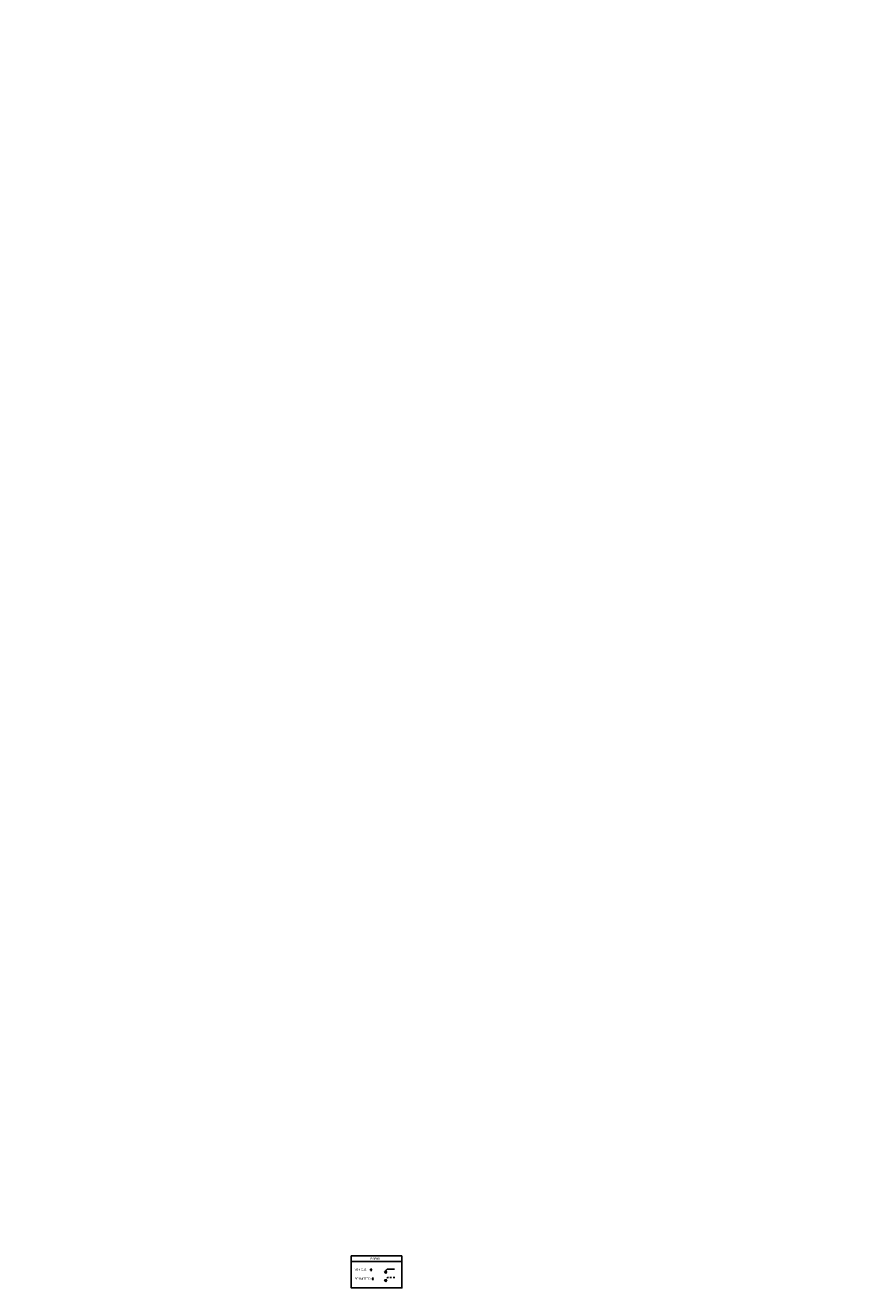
# Model space of a CAD drawing. Header units: feet. Extents: x -492 to 323056, y -284 to 581286.
# Tile 29 of 33: x 95 to 147, y -102 to -22. Entities that reach past the tile are written whole.
import ezdxf
from ezdxf.enums import TextEntityAlignment as Align

# ---------------------------------------------------------------- set-up
doc = ezdxf.new("R2010")
doc.units = ezdxf.units.FT
doc.header["$MEASUREMENT"] = 0
doc.linetypes.add('F', pattern=[0.15, 0.1, -0.05])
for name, color, linetype in [('SH_Data', 7, 'Continuous'), ('ST_Details', 4, 'Continuous'), ('TEXT-DED', 10, 'Continuous')]:
    doc.layers.add(name, color=color, linetype=linetype)
doc.styles.add('Slanted-Normal', font='font31.shx', dxfattribs={"height": 0.14})
doc.styles.get("Standard").update_dxf_attribs({"font": 'font31.shx'})
doc.dimstyles.get("Standard").update_dxf_attribs({"dimtxt": 0.18, "dimasz": 0.18, "dimexe": 0.18, "dimexo": 0.0625, "dimgap": 0.09, "dimtad": 0, "dimtih": 1, "dimtoh": 1, "dimdec": 4, "dimzin": 0, "dimdsep": 46, "dimtxsty": 'Standard', "dimcen": 0.09, "dimadec": 0, "dimazin": 0, "dimtfac": 1, "dimtdec": 4, "dimtofl": 0, "dimtmove": 0, "dimatfit": 3, "dimfxl": 1, "dimtolj": 1, "dimtzin": 0, "dimarcsym": 0})

# ---------------------------------------------------------------- blocks, each defined once
blk = doc.blocks.new('*D1096')
at = {"layer": 'TEXT-DED', "color": 0, "lineweight": -2, "transparency": 16777216}
blk.add_arc((88.583, -118.52), 0.636, 191.27249, 258.72751, dxfattribs=at)
at = {"layer": 'TEXT-DED', "color": 0, "transparency": 16777216}
for points in [[(87.938, -118.647), (87.979, -118.643), (87.946, -118.52)], [(88.46, -119.124), (88.456, -119.165), (88.583, -119.157)]]:
    blk.add_solid(points, dxfattribs=at)

msp = doc.modelspace()

# ---------------------------------------------------------------- linework, layer by layer
at = {"layer": 'SH_Data', "color": 3}
msp.add_line((115.42681, -99.86471), (118.62876, -99.86471), dxfattribs=at)
at = {"layer": 'SH_Data', "color": 3, "flags": 128}
msp.add_lwpolyline([(118.62876, -99.51471), (115.42681, -99.51471), (115.42681, -101.53531), (118.62876, -101.53531), (118.62876, -99.51471)], close=True, dxfattribs=at)
at = {"layer": 'ST_Details'}
for p, q in [((117.53674, -100.4878), (117.68258, -100.48755)), ((117.53674, -100.4878), (117.60987, -100.61397)), ((117.68258, -100.48755), (117.60987, -100.61397)), ((118.17191, -100.3409), (117.75525, -100.3416)), ((117.53965, -101.01972), (117.68548, -101.01948)), ((117.53965, -101.01972), (117.61277, -101.14589)), ((117.68548, -101.01948), (117.61277, -101.14589))]:
    msp.add_line(p, q, dxfattribs=at)
at = {"layer": 'ST_Details', "linetype": 'F', "flags": 128}
msp.add_lwpolyline([(118.17482, -100.87282), (117.75815, -100.87352, 0.41421356), (117.61256, -101.0196)], format="xyb", dxfattribs=at)
at = {"layer": 'ST_Details'}
msp.add_arc((117.75549, -100.48743), 0.14583, 90.0957208, 180.0957208, dxfattribs=at)
at = {"layer": 'TEXT-DED'}
for p, q in [((116.67957, -100.29599), (116.67957, -100.46363)), ((116.79984, -100.87219), (116.79984, -101.03982))]:
    msp.add_line(p, q, dxfattribs=at)
for centre in [(116.67852, -100.3775), (116.7988, -100.95369)]:
    msp.add_circle(centre, 0.03739, dxfattribs=at)

# ---------------------------------------------------------------- texts
at = {"layer": 'TEXT-DED', "style": 'Slanted-Normal'}
msp.add_text('LEGEND', height=0.125, dxfattribs=at).set_placement((116.90624, -99.68971), align=Align.MIDDLE_CENTER)
for s, p in [('VEHICLE ', (115.64496, -100.31266)), ('PERMITTED ', (115.64496, -100.88886))]:
    msp.add_text(s, height=0.125, dxfattribs=at).set_placement(p, align=Align.TOP_LEFT)

# ---------------------------------------------------------------- dimensions: what is measured, and where the dimension line sits
at = {"layer": 'TEXT-DED'}
dim = msp.add_angular_dim_2l(base=(88.26454, -119.07157), line1=((88.58273, -121.39636), (88.58273, -118.52045)), line2=((90.06555, -118.52045), (87.40177, -118.52045)), text=' ', dimstyle='Standard', override={"dimscale": 1, "dimasz": 0.125, "dimlfac": 1}, dxfattribs=at)
dim.commit()
dim.dimension.update_dxf_attribs({"geometry": '*D1096', "text_midpoint": (146.60877, -21.78386)})

doc.saveas('drawing.dxf')
